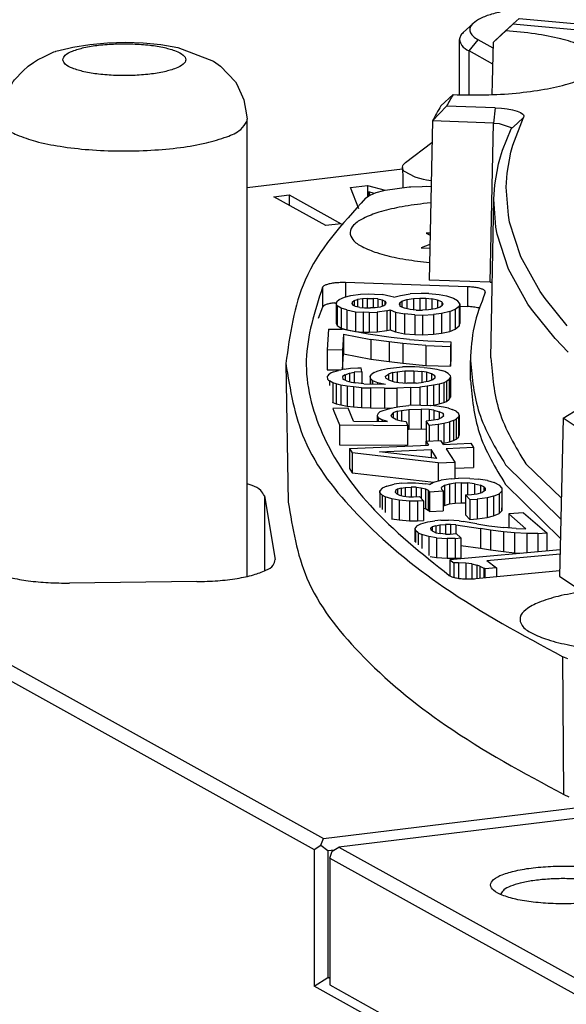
# Model space of a CAD drawing. Header units: inches. Extents: x -399 to 442, y -299 to 295.
# Tile 108 of 138: x 189 to 200, y 202 to 222. Entities that reach past the tile are written whole.
import ezdxf

# ---------------------------------------------------------------- set-up
doc = ezdxf.new("R2010")
doc.units = ezdxf.units.IN

# ---------------------------------------------------------------- blocks, each defined once
blk = doc.blocks.new('0515-2032_22__360', base_point=(246.048, 271.498))
at = {"color": 7, "linetype": 'Continuous'}
for p, q in [((246.17, 271.864), (246.268, 271.81)), ((246.269, 271.862), (246.17, 271.864)), ((246.264, 271.582), (246.048, 271.503)), ((246.048, 271.503), (246.262, 271.498))]:
    blk.add_line(p, q, dxfattribs=at)
blk = doc.blocks.new('E6992-26102_3__374', base_point=(235.812, 263.497))
at = {"color": 7, "linetype": 'Continuous'}
for p, q in [((237.558, 276.395), (237.974, 276.462)), ((237.974, 276.462), (238.402, 276.501)), ((238.402, 276.501), (238.839, 276.513)), ((238.839, 276.513), (239.276, 276.498)), ((239.276, 276.498), (239.703, 276.456)), ((239.703, 276.456), (240.117, 276.385)), ((236.866, 276.167), (237.1, 276.28)), ((237.1, 276.28), (237.133, 276.291)), ((237.133, 276.291), (237.143, 276.295)), ((237.143, 276.295), (237.465, 276.372)), ((237.465, 276.372), (237.558, 276.395)), ((240.117, 276.385), (240.985, 276.049)), ((236.469, 275.933), (236.598, 276.016)), ((236.598, 276.016), (236.701, 276.085)), ((236.701, 276.085), (236.866, 276.167)), ((240.985, 276.049), (241.157, 275.933)), ((236.138, 275.6), (236.351, 275.816)), ((236.351, 275.816), (236.469, 275.933)), ((241.157, 275.933), (241.528, 275.546)), ((235.902, 275.108), (236.096, 275.546)), ((236.096, 275.546), (236.112, 275.566)), ((236.112, 275.566), (236.138, 275.6)), ((241.528, 275.546), (241.56, 275.492)), ((241.56, 275.492), (241.724, 275.108)), ((235.872, 274.927), (235.902, 275.108)), ((241.724, 275.108), (241.794, 274.747)), ((235.812, 274.64), (235.872, 274.927)), ((235.812, 274.64), (235.812, 263.534)), ((241.794, 274.747), (241.812, 274.64)), ((241.812, 263.497), (241.812, 274.64))]:
    blk.add_line(p, q, dxfattribs=at)
at = {"color": 1, "linetype": 'Continuous'}
for points, knots in [([(237.312, 276.089), (237.329, 276.049), (237.374, 275.946), (237.581, 275.864), (237.849, 275.783), (238.204, 275.729), (238.603, 275.699), (239.02, 275.699), (239.42, 275.729), (239.772, 275.783), (240.049, 275.864), (240.237, 275.946), (240.34, 276.089), (240.237, 276.232), (240.049, 276.313), (239.772, 276.395), (239.42, 276.449), (239.02, 276.478), (238.603, 276.478), (238.204, 276.449), (237.849, 276.395), (237.581, 276.313), (237.374, 276.232), (237.329, 276.128), (237.312, 276.089)], [0, 0, 0, 0, 0.125121, 0.328982, 0.620777, 0.98488, 1.395712, 1.822656, 2.233487, 2.597591, 2.889385, 3.093247, 3.218367, 3.343487, 3.54735, 3.839144, 4.203247, 4.614079, 5.041023, 5.451855, 5.815957, 6.107753, 6.311614, 6.436735, 6.436735, 6.436735, 6.436735]), ([(235.812, 274.64), (235.839, 274.57), (235.907, 274.39), (236.244, 274.232), (236.687, 274.078), (237.28, 273.964), (237.964, 273.886), (238.705, 273.856), (239.452, 273.873), (240.157, 273.937), (240.781, 274.041), (241.268, 274.188), (241.639, 274.337), (241.757, 274.514), (241.804, 274.583)], [0, 0, 0, 0, 0.219315, 0.559504, 1.042906, 1.652621, 2.355911, 3.111437, 3.873578, 4.596185, 5.236305, 5.758232, 6.139383, 6.386162, 6.386162, 6.386162, 6.386162])]:
    blk.add_open_spline(points, degree=3, knots=knots, dxfattribs=at)
at = {"color": 7, "linetype": 'Continuous'}
blk.add_open_spline([(241.804, 274.583), (241.806, 274.593), (241.811, 274.611), (241.812, 274.63), (241.812, 274.64)], degree=3, knots=[0, 0, 0, 0, 0.02880686, 0.05710033, 0.05710033, 0.05710033, 0.05710033], dxfattribs=at)
blk = doc.blocks.new('N2390-20301_6__387', base_point=(245.593, 270.802))
at = {"color": 7, "linetype": 'Continuous'}
for p, q in [((248.289, 276.958), (248.295, 276.963)), ((248.295, 276.963), (248.44, 277.095)), ((248.44, 277.095), (264.268, 275.604)), ((245.665, 273.579), (246.314, 274.07)), ((245.612, 273.522), (245.665, 273.579)), ((245.593, 273.462), (245.606, 273.511)), ((245.593, 273.462), (245.6, 273.184)), ((245.596, 273.438), (245.593, 273.462)), ((245.631, 273.374), (245.596, 273.438)), ((245.606, 273.511), (245.612, 273.522)), ((245.642, 273.363), (245.631, 273.374)), ((245.905, 273.224), (245.642, 273.363)), ((245.6, 273.184), (245.605, 272.973)), ((245.932, 273.215), (245.905, 273.224)), ((246.106, 273.168), (245.932, 273.215)), ((246.179, 273.153), (246.106, 273.168)), ((246.295, 273.133), (246.179, 273.153))]:
    blk.add_line(p, q, dxfattribs=at)
blk = doc.blocks.new('N2390-20301_5__388', base_point=(242.726, 257.967))
at = {"color": 7, "linetype": 'Continuous'}
for p, q in [((248.287, 276.958), (248.001, 276.696)), ((248.111, 276.792), (248.287, 276.958)), ((273.08, 274.622), (248.287, 276.958)), ((248.111, 276.792), (247.811, 276.518)), ((247.811, 276.518), (248.001, 276.696)), ((247.789, 275.548), (247.811, 276.518)), ((247.782, 275.237), (247.789, 275.548)), ((246.532, 274.965), (246.831, 275.237)), ((246.668, 274.953), (246.325, 274.596)), ((247.853, 274.913), (246.668, 274.953)), ((247.853, 274.913), (248.006, 274.904)), ((248.006, 274.904), (248.08, 274.897)), ((248.08, 274.897), (248.15, 274.887)), ((248.15, 274.887), (248.278, 274.864)), ((248.278, 274.864), (248.387, 274.834)), ((248.387, 274.834), (248.47, 274.8)), ((248.47, 274.8), (248.526, 274.762)), ((246.325, 274.596), (246.246, 270.716)), ((247.813, 274.545), (246.325, 274.596)), ((247.813, 274.545), (247.955, 274.535)), ((247.955, 274.535), (248.241, 274.439)), ((248.285, 274.002), (248.547, 274.681)), ((248.526, 274.762), (248.543, 274.742)), ((248.543, 274.742), (248.552, 274.721)), ((248.552, 274.721), (248.547, 274.681)), ((248.033, 273.882), (248.244, 274.401)), ((248.241, 274.439), (248.247, 274.425)), ((248.247, 274.425), (248.244, 274.401)), ((247.981, 273.719), (248.033, 273.882)), ((248.148, 273.322), (248.239, 273.832)), ((248.239, 273.832), (248.285, 274.002)), ((247.935, 273.548), (247.981, 273.719)), ((247.843, 273.035), (247.935, 273.548)), ((248.126, 272.981), (248.148, 273.322)), ((244.897, 272.829), (244.954, 272.849)), ((244.954, 272.849), (245.141, 272.902)), ((245.141, 272.902), (245.175, 272.909)), ((245.175, 272.909), (245.754, 272.988)), ((245.754, 272.988), (245.798, 272.991)), ((245.798, 272.991), (246.071, 273.001)), ((246.071, 273.001), (246.17, 273.002)), ((246.17, 273.002), (246.292, 272.999)), ((247.82, 272.688), (247.843, 273.035)), ((248.175, 272.3), (248.126, 272.981)), ((244.694, 272.711), (244.776, 272.772)), ((244.776, 272.772), (244.793, 272.781)), ((244.793, 272.781), (244.897, 272.829)), ((247.751, 268.825), (247.82, 272.688)), ((247.87, 272.007), (247.82, 272.688)), ((246.284, 272.598), (246.105, 272.58)), ((248.207, 272.13), (248.175, 272.3)), ((248.483, 271.281), (248.207, 272.13)), ((247.902, 271.836), (247.87, 272.007)), ((248.179, 270.982), (247.902, 271.836)), ((246.037, 271.167), (246.255, 271.144)), ((248.952, 270.437), (248.483, 271.281)), ((248.651, 270.134), (248.179, 270.982)), ((247.736, 270.666), (246.246, 270.716)), ((247.181, 270.554), (244.206, 270.655)), ((247.736, 270.666), (247.784, 270.663)), ((243.998, 270.198), (244.05, 270.246)), ((244.05, 270.246), (244.179, 270.302)), ((244.179, 270.302), (244.339, 270.338)), ((244.339, 270.338), (244.575, 270.372)), ((244.37, 270.181), (244.418, 270.219)), ((244.418, 270.219), (244.501, 270.247)), ((244.418, 270.219), (244.418, 270.088)), ((244.619, 270.264), (244.501, 270.247)), ((244.501, 270.247), (244.501, 270.063)), ((244.575, 270.372), (244.764, 270.378)), ((244.734, 270.272), (244.619, 270.264)), ((244.619, 270.264), (244.619, 270.045)), ((244.734, 270.272), (244.884, 270.269)), ((244.734, 270.272), (244.734, 270.038)), ((244.764, 270.378), (244.914, 270.375)), ((244.993, 270.257), (244.884, 270.269)), ((244.884, 270.269), (244.884, 270.041)), ((244.914, 270.375), (245.098, 270.362)), ((244.993, 270.257), (245.1, 270.235)), ((244.993, 270.257), (244.993, 270.053)), ((245.312, 270.319), (245.098, 270.362)), ((245.1, 270.235), (245.1, 270.078)), ((245.1, 270.235), (245.166, 270.205)), ((245.381, 270.298), (245.312, 270.319)), ((245.381, 270.298), (245.544, 270.344)), ((245.529, 270.159), (245.58, 270.207)), ((245.544, 270.344), (245.78, 270.378)), ((245.58, 270.207), (245.703, 270.243)), ((245.58, 270.207), (245.58, 270.056)), ((245.703, 270.243), (245.861, 270.269)), ((245.703, 270.243), (245.703, 270.017)), ((246.047, 270.392), (245.78, 270.378)), ((245.861, 270.269), (246.014, 270.276)), ((245.861, 270.269), (245.861, 269.992)), ((246.014, 270.276), (246.014, 269.984)), ((246.014, 270.276), (246.163, 270.273)), ((246.234, 270.389), (246.047, 270.392)), ((246.163, 270.273), (246.31, 270.261)), ((246.163, 270.273), (246.163, 269.987)), ((246.234, 270.389), (246.49, 270.364)), ((246.451, 270.229), (246.31, 270.261)), ((246.31, 270.261), (246.31, 270.003)), ((246.451, 270.229), (246.451, 270.034)), ((246.552, 270.188), (246.451, 270.229)), ((246.49, 270.364), (246.669, 270.332)), ((246.669, 270.332), (246.842, 270.28)), ((246.842, 270.28), (246.938, 270.22)), ((246.99, 270.141), (246.938, 270.22)), ((249.069, 270.269), (248.952, 270.437)), ((249.613, 269.603), (249.069, 270.269)), ((243.644, 270.059), (243.537, 269.784)), ((243.93, 270.161), (243.989, 270.165)), ((243.998, 270.198), (243.982, 270.14)), ((244.005, 270.091), (243.982, 270.14)), ((243.982, 270.14), (243.982, 269.657)), ((244.101, 270.031), (244.005, 270.091)), ((244.005, 270.091), (244.005, 269.608)), ((244.101, 270.031), (244.101, 269.548)), ((244.239, 269.989), (244.101, 270.031)), ((244.239, 269.989), (244.239, 269.506)), ((244.239, 269.989), (244.452, 269.946)), ((244.37, 270.181), (244.358, 270.143)), ((244.358, 270.143), (244.385, 270.103)), ((244.37, 270.181), (244.37, 270.126)), ((244.451, 270.073), (244.385, 270.103)), ((244.558, 270.051), (244.451, 270.073)), ((244.558, 270.051), (244.667, 270.039)), ((244.667, 270.039), (244.817, 270.037)), ((244.932, 270.044), (244.817, 270.037)), ((245.05, 270.061), (244.932, 270.044)), ((245.211, 269.971), (244.976, 269.936)), ((245.133, 270.089), (245.05, 270.061)), ((245.133, 270.089), (245.181, 270.127)), ((245.166, 270.205), (245.192, 270.166)), ((245.166, 270.205), (245.166, 270.115)), ((245.192, 270.166), (245.181, 270.127)), ((245.211, 269.971), (245.292, 269.988)), ((245.211, 269.971), (245.211, 269.488)), ((245.292, 269.988), (245.428, 269.937)), ((245.292, 269.988), (245.292, 269.505)), ((245.518, 270.12), (245.529, 270.159)), ((245.518, 270.12), (245.541, 270.071)), ((245.529, 270.159), (245.529, 270.097)), ((245.642, 270.03), (245.541, 270.071)), ((245.784, 269.998), (245.642, 270.03)), ((245.93, 269.986), (245.784, 269.998)), ((245.93, 269.986), (246.08, 269.983)), ((246.232, 269.99), (246.08, 269.983)), ((246.39, 270.016), (246.232, 269.99)), ((246.514, 270.053), (246.39, 270.016)), ((246.565, 270.1), (246.514, 270.053)), ((246.552, 270.188), (246.552, 270.089)), ((246.552, 270.188), (246.576, 270.139)), ((246.576, 270.139), (246.565, 270.1)), ((246.748, 269.951), (246.876, 270.007)), ((246.876, 270.007), (246.973, 270.083)), ((246.876, 270.007), (246.876, 269.524)), ((246.99, 270.141), (246.973, 270.083)), ((246.973, 270.083), (246.973, 269.6)), ((246.99, 270.141), (246.99, 269.658)), ((246.99, 270.078), (247.181, 270.071)), ((247.454, 270.038), (247.466, 270.034)), ((248.67, 270.107), (248.651, 270.134)), ((248.769, 269.965), (248.67, 270.107)), ((244.452, 269.946), (244.637, 269.933)), ((244.452, 269.946), (244.452, 269.463)), ((244.786, 269.93), (244.637, 269.933)), ((244.637, 269.933), (244.637, 269.45)), ((244.786, 269.93), (244.976, 269.936)), ((244.786, 269.93), (244.786, 269.447)), ((244.976, 269.936), (244.976, 269.453)), ((245.428, 269.937), (245.641, 269.894)), ((245.428, 269.937), (245.428, 269.454)), ((245.641, 269.894), (245.641, 269.411)), ((245.897, 269.87), (245.641, 269.894)), ((245.897, 269.87), (245.897, 269.387)), ((245.897, 269.87), (246.084, 269.866)), ((246.084, 269.866), (246.351, 269.88)), ((246.084, 269.866), (246.084, 269.383)), ((246.547, 269.906), (246.351, 269.88)), ((246.351, 269.88), (246.351, 269.398)), ((246.748, 269.951), (246.547, 269.906)), ((246.547, 269.906), (246.547, 269.423)), ((246.748, 269.951), (246.748, 269.468)), ((249.316, 269.295), (248.769, 269.965)), ((243.791, 269.519), (243.758, 269.015)), ((243.791, 269.519), (244.128, 269.518)), ((243.982, 269.657), (244.005, 269.608)), ((244.005, 269.608), (244.101, 269.548)), ((244.101, 269.548), (244.239, 269.506)), ((244.758, 269.399), (244.128, 269.518)), ((244.239, 269.506), (244.452, 269.463)), ((244.976, 269.453), (245.211, 269.488)), ((245.211, 269.488), (245.292, 269.505)), ((245.292, 269.505), (245.428, 269.454)), ((246.748, 269.468), (246.876, 269.524)), ((246.876, 269.524), (246.973, 269.6)), ((246.973, 269.6), (246.99, 269.658)), ((244.158, 269.401), (244.133, 269.013)), ((244.158, 269.401), (244.825, 269.272)), ((244.158, 269.401), (244.158, 268.918)), ((244.452, 269.463), (244.637, 269.45)), ((244.637, 269.45), (244.786, 269.447)), ((245.315, 269.318), (244.758, 269.399)), ((244.786, 269.447), (244.976, 269.453)), ((244.825, 269.272), (244.825, 268.789)), ((245.271, 269.212), (244.825, 269.272)), ((245.762, 269.268), (245.315, 269.318)), ((245.428, 269.454), (245.641, 269.411)), ((245.641, 269.411), (245.897, 269.387)), ((245.762, 269.268), (246.21, 269.237)), ((245.897, 269.387), (246.084, 269.383)), ((246.084, 269.383), (246.351, 269.398)), ((246.351, 269.398), (246.547, 269.423)), ((246.547, 269.423), (246.748, 269.468)), ((249.635, 268.963), (249.316, 269.295)), ((243.758, 269.015), (243.758, 268.532)), ((244.133, 269.013), (243.758, 269.015)), ((244.133, 269.013), (244.133, 268.537)), ((245.606, 269.172), (245.271, 269.212)), ((245.271, 269.212), (245.271, 268.729)), ((246.165, 269.121), (245.606, 269.172)), ((245.606, 269.172), (245.606, 268.689)), ((246.165, 269.121), (246.764, 269.099)), ((246.165, 269.121), (246.165, 268.638)), ((246.21, 269.237), (246.772, 269.215)), ((246.772, 269.215), (246.764, 269.099)), ((246.764, 269.099), (246.764, 268.616)), ((246.772, 269.215), (246.772, 268.732)), ((244.133, 268.537), (244.158, 268.918)), ((244.158, 268.918), (244.825, 268.789)), ((244.825, 268.789), (245.271, 268.729)), ((242.751, 268.683), (242.812, 265.303)), ((243.758, 268.532), (244.1, 268.53)), ((244.177, 268.546), (244.032, 268.516)), ((244.177, 268.546), (244.324, 268.568)), ((244.324, 268.568), (244.509, 268.579)), ((244.509, 268.579), (244.584, 268.58)), ((244.601, 268.483), (244.584, 268.58)), ((244.974, 268.497), (245.081, 268.528)), ((245.081, 268.528), (245.226, 268.559)), ((245.226, 268.559), (245.373, 268.58)), ((245.271, 268.729), (245.606, 268.689)), ((245.373, 268.58), (245.594, 268.602)), ((245.894, 268.605), (245.594, 268.602)), ((245.606, 268.689), (246.165, 268.638)), ((246.122, 268.588), (245.894, 268.605)), ((246.122, 268.588), (246.275, 268.571)), ((246.165, 268.638), (246.764, 268.616)), ((246.275, 268.571), (246.43, 268.543)), ((246.43, 268.543), (246.547, 268.515)), ((246.764, 268.616), (246.772, 268.732)), ((247.25, 268.274), (247.25, 268.757)), ((243.773, 268.386), (243.758, 268.367)), ((243.758, 268.367), (243.769, 268.299)), ((243.769, 268.299), (243.791, 268.28)), ((243.788, 268.406), (243.773, 268.386)), ((243.855, 268.455), (243.788, 268.406)), ((243.925, 268.485), (243.855, 268.455)), ((243.925, 268.485), (244.032, 268.516)), ((244.201, 268.411), (244.132, 268.371)), ((244.132, 268.371), (244.144, 268.303)), ((244.226, 268.265), (244.144, 268.303)), ((244.201, 268.411), (244.306, 268.451)), ((244.201, 268.411), (244.201, 268.277)), ((244.306, 268.451), (244.415, 268.471)), ((244.306, 268.451), (244.306, 268.24)), ((244.601, 268.483), (244.415, 268.471)), ((244.415, 268.471), (244.415, 268.217)), ((244.601, 268.483), (244.601, 268.197)), ((244.808, 268.369), (244.837, 268.418)), ((244.817, 268.321), (244.808, 268.369)), ((244.808, 268.369), (244.808, 268.188)), ((244.817, 268.321), (244.817, 268.188)), ((244.862, 268.273), (244.817, 268.321)), ((244.904, 268.467), (244.837, 268.418)), ((244.904, 268.467), (244.974, 268.497)), ((245.183, 268.373), (245.25, 268.423)), ((245.191, 268.325), (245.183, 268.373)), ((245.191, 268.325), (245.275, 268.277)), ((245.355, 268.463), (245.25, 268.423)), ((245.25, 268.423), (245.25, 268.292)), ((245.355, 268.463), (245.464, 268.484)), ((245.355, 268.463), (245.355, 268.252)), ((245.464, 268.484), (245.648, 268.505)), ((245.464, 268.484), (245.464, 268.229)), ((245.648, 268.505), (245.873, 268.508)), ((245.648, 268.505), (245.648, 268.209)), ((245.873, 268.508), (246.064, 268.49)), ((245.873, 268.508), (245.873, 268.206)), ((246.179, 268.472), (246.064, 268.49)), ((246.064, 268.49), (246.064, 268.223)), ((246.298, 268.435), (246.179, 268.472)), ((246.179, 268.472), (246.179, 268.242)), ((246.324, 268.289), (246.218, 268.249)), ((246.382, 268.387), (246.298, 268.435)), ((246.298, 268.435), (246.298, 268.28)), ((246.324, 268.289), (246.39, 268.339)), ((246.382, 268.387), (246.382, 268.333)), ((246.39, 268.339), (246.382, 268.387)), ((246.627, 268.487), (246.547, 268.515)), ((246.711, 268.44), (246.627, 268.487)), ((246.736, 268.294), (246.669, 268.245)), ((246.756, 268.392), (246.711, 268.44)), ((246.736, 268.294), (246.765, 268.343)), ((246.736, 268.294), (246.736, 267.811)), ((246.756, 268.392), (246.765, 268.343)), ((246.765, 268.343), (246.765, 267.86)), ((243.791, 268.28), (243.814, 268.26)), ((243.814, 268.26), (243.814, 268.146)), ((243.897, 268.213), (243.814, 268.26)), ((243.897, 268.213), (243.897, 267.73)), ((243.977, 268.185), (243.897, 268.213)), ((244.094, 268.157), (243.977, 268.185)), ((243.977, 268.185), (243.977, 267.702)), ((244.249, 268.129), (244.094, 268.157)), ((244.094, 268.157), (244.094, 267.674)), ((244.226, 268.265), (244.345, 268.228)), ((244.402, 268.112), (244.249, 268.129)), ((244.249, 268.129), (244.249, 267.647)), ((244.345, 268.228), (244.46, 268.21)), ((244.402, 268.112), (244.402, 267.629)), ((244.593, 268.095), (244.402, 268.112)), ((244.651, 268.192), (244.46, 268.21)), ((244.593, 268.095), (244.819, 268.087)), ((244.593, 268.095), (244.593, 267.612)), ((244.651, 268.192), (245.179, 268.179)), ((245.158, 268.082), (244.819, 268.087)), ((244.819, 268.087), (244.819, 267.605)), ((244.862, 268.273), (244.862, 268.187)), ((244.862, 268.273), (244.983, 268.225)), ((244.983, 268.225), (244.983, 268.184)), ((244.983, 268.225), (245.179, 268.179)), ((245.158, 268.082), (245.458, 268.085)), ((245.158, 268.082), (245.158, 267.599)), ((245.275, 268.277), (245.394, 268.24)), ((245.394, 268.24), (245.509, 268.222)), ((245.793, 268.099), (245.458, 268.085)), ((245.458, 268.085), (245.458, 267.626)), ((245.509, 268.222), (245.7, 268.205)), ((245.925, 268.207), (245.7, 268.205)), ((245.793, 268.099), (246.016, 268.111)), ((245.793, 268.099), (245.793, 267.665)), ((245.925, 268.207), (246.109, 268.229)), ((246.2, 268.133), (246.016, 268.111)), ((246.016, 268.111), (246.016, 267.671)), ((246.218, 268.249), (246.109, 268.229)), ((246.347, 268.154), (246.2, 268.133)), ((246.2, 268.133), (246.2, 267.663)), ((246.492, 268.184), (246.347, 268.154)), ((246.347, 268.154), (246.347, 267.671)), ((246.599, 268.215), (246.492, 268.184)), ((246.492, 268.184), (246.492, 267.702)), ((246.669, 268.245), (246.599, 268.215)), ((246.599, 268.215), (246.599, 267.732)), ((246.669, 268.245), (246.669, 267.762)), ((246.669, 267.762), (246.736, 267.811)), ((246.736, 267.811), (246.765, 267.86)), ((243.882, 267.738), (243.897, 267.73)), ((243.894, 267.584), (243.918, 267.526)), ((243.908, 267.584), (243.894, 267.584)), ((243.897, 267.73), (243.977, 267.702)), ((244.267, 267.594), (243.908, 267.584)), ((243.977, 267.702), (244.094, 267.674)), ((244.094, 267.674), (244.249, 267.647)), ((244.249, 267.647), (244.402, 267.629)), ((244.398, 267.275), (244.267, 267.594)), ((244.402, 267.629), (244.593, 267.612)), ((244.593, 267.612), (244.819, 267.605)), ((244.819, 267.605), (245.158, 267.599)), ((245.053, 267.518), (245.253, 267.582)), ((245.158, 267.599), (245.331, 267.601)), ((245.253, 267.582), (245.39, 267.615)), ((245.39, 267.615), (245.531, 267.638)), ((245.531, 267.638), (245.747, 267.664)), ((246.045, 267.672), (245.747, 267.664)), ((245.749, 267.566), (246.048, 267.574)), ((246.045, 267.672), (246.277, 267.659)), ((246.242, 267.56), (246.048, 267.574)), ((246.048, 267.574), (246.048, 267.091)), ((246.268, 267.659), (246.347, 267.671)), ((246.434, 267.644), (246.277, 267.659)), ((246.347, 267.671), (246.492, 267.702)), ((246.595, 267.619), (246.434, 267.644)), ((246.492, 267.702), (246.599, 267.732)), ((246.719, 267.593), (246.595, 267.619)), ((246.599, 267.732), (246.669, 267.762)), ((246.719, 267.593), (246.805, 267.566)), ((249.513, 267.353), (249.907, 267.597)), ((243.918, 267.526), (244.057, 267.188)), ((244.998, 267.467), (244.98, 267.418)), ((244.98, 267.418), (244.98, 267.271)), ((244.98, 267.418), (245, 267.37)), ((245.053, 267.518), (244.998, 267.467)), ((245, 267.37), (245.098, 267.314)), ((245, 267.37), (245, 267.271)), ((245.371, 267.478), (245.316, 267.427)), ((245.336, 267.379), (245.316, 267.427)), ((245.434, 267.323), (245.336, 267.379)), ((245.467, 267.519), (245.371, 267.478)), ((245.371, 267.478), (245.371, 267.359)), ((245.467, 267.519), (245.571, 267.542)), ((245.467, 267.519), (245.467, 267.314)), ((245.571, 267.542), (245.749, 267.566)), ((245.571, 267.542), (245.571, 267.286)), ((245.749, 267.566), (245.749, 267.083)), ((246.242, 267.56), (246.242, 267.285)), ((246.362, 267.544), (246.242, 267.56)), ((246.362, 267.544), (246.49, 267.508)), ((246.362, 267.544), (246.362, 267.302)), ((246.453, 267.322), (246.549, 267.364)), ((246.584, 267.462), (246.49, 267.508)), ((246.49, 267.508), (246.49, 267.338)), ((246.549, 267.364), (246.604, 267.414)), ((246.604, 267.414), (246.584, 267.462)), ((246.584, 267.462), (246.584, 267.396)), ((246.9, 267.52), (246.805, 267.566)), ((246.9, 267.52), (246.957, 267.472)), ((246.959, 267.375), (246.904, 267.325)), ((246.977, 267.424), (246.957, 267.472)), ((246.977, 267.424), (246.959, 267.375)), ((246.959, 267.375), (246.959, 266.892)), ((246.977, 267.424), (246.977, 266.941)), ((249.513, 267.353), (249.423, 263.5)), ((250.025, 267.012), (249.513, 267.353)), ((244.057, 267.188), (245.721, 267.175)), ((244.057, 267.188), (244.057, 266.705)), ((244.398, 267.275), (245.23, 267.269)), ((245.23, 267.269), (245.098, 267.314)), ((245.098, 267.314), (245.098, 267.27)), ((245.434, 267.323), (245.562, 267.288)), ((245.562, 267.288), (245.682, 267.272)), ((245.682, 267.272), (245.721, 267.175)), ((245.721, 267.175), (245.721, 266.692)), ((245.749, 267.083), (246.048, 267.091)), ((246.048, 267.091), (246.17, 267.082)), ((246.349, 267.3), (246.17, 267.275)), ((246.247, 267.18), (246.17, 267.275)), ((246.17, 267.275), (246.17, 266.792)), ((246.247, 267.18), (246.463, 267.205)), ((246.247, 267.18), (246.247, 266.794)), ((246.453, 267.322), (246.349, 267.3)), ((246.463, 267.205), (246.604, 267.228)), ((246.463, 267.205), (246.463, 266.804)), ((246.604, 267.228), (246.741, 267.262)), ((246.604, 267.228), (246.604, 266.746)), ((246.841, 267.294), (246.741, 267.262)), ((246.741, 267.262), (246.741, 266.779)), ((246.841, 267.294), (246.904, 267.325)), ((246.841, 267.294), (246.841, 266.811)), ((246.904, 267.325), (246.904, 266.842)), ((245.721, 267.079), (245.749, 267.083)), ((246.904, 266.842), (246.959, 266.892)), ((246.959, 266.892), (246.977, 266.941)), ((244.057, 266.705), (245.721, 266.692)), ((244.302, 266.611), (246.225, 266.695)), ((244.302, 266.611), (244.302, 266.128)), ((244.302, 266.611), (244.37, 266.506)), ((246.162, 266.791), (246.532, 266.807)), ((246.162, 266.791), (246.162, 266.692)), ((246.162, 266.791), (246.225, 266.695)), ((246.594, 266.711), (246.532, 266.807)), ((246.575, 266.741), (246.604, 266.746)), ((246.594, 266.711), (247.26, 266.74)), ((246.604, 266.746), (246.741, 266.779)), ((247.328, 266.635), (246.663, 266.606)), ((246.741, 266.779), (246.841, 266.811)), ((246.841, 266.811), (246.904, 266.842)), ((247.26, 266.74), (247.328, 266.635)), ((247.328, 266.635), (247.328, 266.152)), ((246.468, 266.263), (244.37, 266.506)), ((244.37, 266.506), (244.37, 266.023)), ((245.036, 266.535), (246.293, 266.59)), ((246.436, 266.37), (245.036, 266.535)), ((246.436, 266.37), (246.293, 266.59)), ((246.293, 266.59), (246.293, 266.387)), ((246.663, 266.606), (246.874, 266.28)), ((244.302, 266.128), (244.37, 266.023)), ((246.468, 266.263), (246.874, 266.28)), ((246.468, 266.263), (246.468, 265.823)), ((246.874, 266.28), (246.874, 265.883)), ((246.874, 266.132), (247.328, 266.152)), ((248.108, 266.218), (249.456, 264.893)), ((248.601, 266.24), (249.467, 265.403)), ((244.37, 266.023), (246.357, 265.793)), ((246.779, 265.877), (246.961, 265.888)), ((247.234, 265.885), (246.961, 265.888)), ((245.099, 265.647), (245.04, 265.584)), ((245.211, 265.694), (245.099, 265.647)), ((245.211, 265.694), (245.396, 265.745)), ((245.57, 265.765), (245.396, 265.745)), ((245.562, 265.645), (245.663, 265.661)), ((245.57, 265.765), (245.716, 265.774)), ((245.663, 265.661), (245.81, 265.67)), ((245.663, 265.661), (245.663, 265.445)), ((245.716, 265.774), (245.908, 265.775)), ((245.928, 265.667), (245.81, 265.67)), ((245.81, 265.67), (245.81, 265.435)), ((245.908, 265.775), (246.161, 265.751)), ((245.928, 265.667), (246.054, 265.654)), ((245.928, 265.667), (245.928, 265.438)), ((246.054, 265.654), (246.054, 265.397)), ((246.054, 265.654), (246.153, 265.63)), ((246.251, 265.736), (246.161, 265.751)), ((246.251, 265.736), (246.354, 265.792)), ((246.354, 265.792), (246.54, 265.843)), ((246.779, 265.877), (246.54, 265.843)), ((246.622, 265.708), (246.546, 265.664)), ((246.552, 265.615), (246.546, 265.664)), ((246.742, 265.746), (246.622, 265.708)), ((246.622, 265.708), (246.622, 265.225)), ((246.88, 265.764), (246.742, 265.746)), ((246.742, 265.746), (246.742, 265.263)), ((247.026, 265.773), (246.88, 265.764)), ((246.88, 265.764), (246.88, 265.281)), ((247.026, 265.773), (247.181, 265.772)), ((247.026, 265.773), (247.026, 265.29)), ((247.352, 265.752), (247.181, 265.772)), ((247.181, 265.772), (247.181, 265.483)), ((247.234, 265.885), (247.442, 265.867)), ((247.352, 265.752), (247.352, 265.498)), ((247.352, 265.752), (247.496, 265.721)), ((247.667, 265.831), (247.442, 265.867)), ((247.575, 265.676), (247.496, 265.721)), ((247.496, 265.721), (247.496, 265.531)), ((247.575, 265.676), (247.609, 265.638)), ((247.575, 265.676), (247.575, 265.565)), ((247.667, 265.831), (247.827, 265.781)), ((247.968, 265.71), (247.827, 265.781)), ((248.019, 265.653), (247.968, 265.71)), ((248.019, 265.653), (248.014, 265.573)), ((248.019, 265.653), (248.019, 265.17)), ((248.108, 265.735), (249.444, 264.421)), ((245.04, 265.584), (245.04, 265.183)), ((245.046, 265.534), (245.04, 265.584)), ((245.046, 265.534), (245.096, 265.477)), ((245.046, 265.534), (245.046, 265.178)), ((245.096, 265.477), (245.096, 265.128)), ((245.175, 265.432), (245.096, 265.477)), ((245.336, 265.382), (245.175, 265.432)), ((245.175, 265.432), (245.175, 265.05)), ((245.422, 265.587), (245.419, 265.547)), ((245.419, 265.547), (245.453, 265.509)), ((245.47, 265.619), (245.422, 265.587)), ((245.422, 265.587), (245.422, 265.544)), ((245.453, 265.509), (245.524, 265.473)), ((245.562, 265.645), (245.47, 265.619)), ((245.47, 265.619), (245.47, 265.501)), ((245.524, 265.473), (245.622, 265.449)), ((245.562, 265.645), (245.562, 265.464)), ((245.622, 265.449), (245.749, 265.437)), ((245.749, 265.437), (245.867, 265.434)), ((245.867, 265.434), (246.013, 265.443)), ((246.106, 265.339), (246.013, 265.443)), ((246.153, 265.63), (246.153, 265.148)), ((246.153, 265.63), (246.223, 265.595)), ((246.257, 265.557), (246.223, 265.595)), ((246.223, 265.595), (246.223, 265.112)), ((246.257, 265.557), (246.586, 265.577)), ((246.257, 265.557), (246.257, 265.074)), ((246.552, 265.615), (246.586, 265.577)), ((246.586, 265.577), (246.586, 265.094)), ((247.134, 265.48), (247.28, 265.489)), ((247.134, 265.48), (247.236, 265.367)), ((247.134, 265.48), (247.134, 264.997)), ((247.28, 265.489), (247.418, 265.507)), ((247.418, 265.507), (247.539, 265.544)), ((247.657, 265.412), (247.418, 265.378)), ((247.614, 265.589), (247.539, 265.544)), ((247.609, 265.638), (247.614, 265.589)), ((247.609, 265.638), (247.609, 265.585)), ((247.814, 265.451), (247.657, 265.412)), ((247.657, 265.412), (247.657, 264.929)), ((247.814, 265.451), (247.955, 265.509)), ((247.814, 265.451), (247.814, 264.968)), ((247.955, 265.509), (248.014, 265.573)), ((247.955, 265.509), (247.955, 265.026)), ((248.014, 265.573), (248.014, 265.09)), ((245.516, 265.353), (245.336, 265.382)), ((245.336, 265.382), (245.336, 264.899)), ((245.769, 265.328), (245.516, 265.353)), ((245.516, 265.353), (245.516, 264.87)), ((245.96, 265.33), (245.769, 265.328)), ((245.769, 265.328), (245.769, 264.846)), ((246.106, 265.339), (245.96, 265.33)), ((245.96, 265.33), (245.96, 264.847)), ((246.106, 265.339), (246.106, 264.856)), ((246.586, 265.204), (246.622, 265.225)), ((246.622, 265.225), (246.742, 265.263)), ((246.742, 265.263), (246.88, 265.281)), ((246.88, 265.281), (247.026, 265.29)), ((247.026, 265.29), (247.134, 265.289)), ((247.236, 265.367), (247.418, 265.378)), ((247.236, 265.367), (247.236, 264.884)), ((247.418, 265.378), (247.418, 264.895)), ((248.014, 265.09), (248.019, 265.17)), ((246.106, 265.159), (246.153, 265.148)), ((246.153, 265.148), (246.223, 265.112)), ((246.223, 265.112), (246.257, 265.074)), ((246.257, 265.074), (246.586, 265.094)), ((247.134, 264.997), (247.236, 264.884)), ((247.418, 264.895), (247.657, 264.929)), ((247.657, 264.929), (247.814, 264.968)), ((247.814, 264.968), (247.955, 265.026)), ((247.955, 265.026), (248.014, 265.09)), ((248.545, 265.048), (248.186, 265.02)), ((248.602, 264.657), (248.186, 265.02)), ((248.186, 265.02), (248.186, 264.675)), ((248.545, 265.048), (249.111, 264.555)), ((245.326, 264.902), (245.336, 264.899)), ((245.336, 264.899), (245.516, 264.87)), ((245.516, 264.87), (245.769, 264.846)), ((245.769, 264.846), (245.96, 264.847)), ((245.942, 264.726), (245.898, 264.662)), ((245.942, 264.726), (246.043, 264.774)), ((245.96, 264.847), (246.106, 264.856)), ((246.043, 264.774), (246.216, 264.828)), ((246.216, 264.828), (246.385, 264.851)), ((246.279, 264.671), (246.318, 264.704)), ((246.405, 264.731), (246.318, 264.704)), ((246.318, 264.704), (246.318, 264.602)), ((246.528, 264.862), (246.385, 264.851)), ((246.405, 264.731), (246.502, 264.749)), ((246.405, 264.731), (246.405, 264.56)), ((246.502, 264.749), (246.646, 264.76)), ((246.502, 264.749), (246.502, 264.539)), ((246.528, 264.862), (246.719, 264.867)), ((246.764, 264.759), (246.646, 264.76)), ((246.646, 264.76), (246.646, 264.527)), ((246.977, 264.846), (246.719, 264.867)), ((246.764, 264.759), (246.764, 264.526)), ((246.894, 264.749), (246.764, 264.759)), ((246.894, 264.749), (247.5, 264.664)), ((246.894, 264.749), (246.894, 264.536)), ((246.977, 264.846), (247.07, 264.833)), ((247.408, 264.778), (247.07, 264.833)), ((247.236, 264.884), (247.418, 264.895)), ((247.408, 264.778), (247.698, 264.73)), ((247.698, 264.73), (248.06, 264.686)), ((245.898, 264.662), (245.915, 264.613)), ((245.898, 264.662), (245.898, 264.341)), ((245.915, 264.613), (245.915, 264.324)), ((245.979, 264.557), (245.915, 264.613)), ((245.979, 264.557), (245.979, 264.261)), ((245.979, 264.557), (246.069, 264.513)), ((246.069, 264.513), (246.069, 264.174)), ((246.241, 264.466), (246.069, 264.513)), ((246.241, 264.466), (246.241, 264.005)), ((246.427, 264.439), (246.241, 264.466)), ((246.279, 264.671), (246.285, 264.631)), ((246.328, 264.594), (246.285, 264.631)), ((246.407, 264.559), (246.328, 264.594)), ((246.407, 264.559), (246.511, 264.537)), ((246.64, 264.527), (246.511, 264.537)), ((246.64, 264.527), (246.758, 264.526)), ((246.758, 264.526), (246.902, 264.537)), ((247.02, 264.434), (246.902, 264.537)), ((247.744, 264.622), (247.5, 264.664)), ((247.5, 264.664), (247.5, 264.181)), ((248.059, 264.585), (247.744, 264.622)), ((247.744, 264.622), (247.744, 264.139)), ((248.059, 264.585), (248.059, 264.102)), ((248.328, 264.555), (248.059, 264.585)), ((248.365, 264.659), (248.06, 264.686)), ((248.328, 264.555), (248.328, 264.072)), ((248.623, 264.537), (248.328, 264.555)), ((248.365, 264.659), (248.602, 264.657)), ((248.896, 264.538), (248.623, 264.537)), ((248.623, 264.537), (248.623, 264.073)), ((248.896, 264.538), (249.111, 264.555)), ((248.896, 264.538), (248.896, 264.097)), ((249.111, 264.555), (249.111, 264.117)), ((246.427, 264.439), (246.686, 264.419)), ((246.427, 264.439), (246.427, 263.956)), ((246.876, 264.423), (246.686, 264.419)), ((246.686, 264.419), (246.686, 263.936)), ((246.876, 264.423), (247.02, 264.434)), ((246.876, 264.423), (246.876, 263.94)), ((247.02, 264.434), (247.02, 263.951)), ((247.02, 264.248), (247.5, 264.181)), ((246.267, 263.979), (246.427, 263.956)), ((249.438, 264.146), (246.746, 263.903)), ((247.5, 264.181), (247.744, 264.139)), ((247.649, 263.882), (249.436, 264.043)), ((247.744, 264.139), (248.059, 264.102)), ((248.059, 264.102), (248.328, 264.072)), ((248.328, 264.072), (248.503, 264.062)), ((246.427, 263.956), (246.686, 263.936)), ((246.686, 263.936), (246.876, 263.94)), ((246.746, 263.903), (246.845, 263.83)), ((246.746, 263.903), (246.746, 263.512)), ((246.964, 263.83), (246.845, 263.83)), ((246.845, 263.83), (246.845, 263.475)), ((246.876, 263.94), (247.02, 263.951)), ((247.142, 263.815), (246.964, 263.83)), ((246.964, 263.83), (246.964, 263.452)), ((247.286, 263.798), (247.142, 263.815)), ((247.142, 263.815), (247.142, 263.436)), ((247.286, 263.798), (247.406, 263.767)), ((247.286, 263.798), (247.286, 263.435)), ((247.478, 263.743), (247.406, 263.767)), ((247.406, 263.767), (247.406, 263.443)), ((247.478, 263.743), (247.576, 263.7)), ((247.478, 263.743), (247.478, 263.45)), ((247.649, 263.882), (247.884, 263.708)), ((247.382, 263.441), (249.426, 263.638)), ((247.576, 263.7), (247.576, 263.459)), ((247.6, 263.682), (247.576, 263.7)), ((247.884, 263.708), (247.6, 263.682)), ((247.6, 263.682), (247.6, 263.462)), ((247.884, 263.708), (247.884, 263.489)), ((249.423, 263.5), (249.99, 263.123)), ((249.623, 261.486), (249.503, 261.537)), ((249.53, 258.177), (249.65, 258.126))]:
    blk.add_line(p, q, dxfattribs=at)
at = {"color": 1, "linetype": 'Continuous'}
for p, q in [((247.853, 274.913), (247.813, 274.545)), ((247.736, 270.666), (247.813, 274.545)), ((248.247, 274.403), (248.396, 274.541)), ((248.396, 274.541), (248.547, 274.681)), ((248.244, 274.401), (248.247, 274.403)), ((243.644, 270.542), (243.644, 270.059)), ((244.206, 270.655), (244.206, 270.308)), ((247.181, 270.554), (247.181, 270.071)), ((249.53, 258.177), (249.503, 261.537))]:
    blk.add_line(p, q, dxfattribs=at)
at = {"color": 7, "linetype": 'Continuous'}
for points, knots in [([(246.831, 275.237), (247.089, 275.232), (247.601, 275.22), (248.345, 275.265), (249.024, 275.352), (249.598, 275.476), (250.027, 275.637), (250.322, 275.804), (250.432, 276.074), (250.23, 276.306), (249.901, 276.467), (249.414, 276.617), (248.802, 276.731), (248.351, 276.771), (248.111, 276.792)], [0, 0, 0, 0, 0.776421, 1.535602, 2.23272, 2.828022, 3.291313, 3.610437, 3.820963, 4.05872, 4.426684, 4.937679, 5.571798, 6.294955, 6.294955, 6.294955, 6.294955]), ([(246.831, 275.237), (246.802, 275.19), (246.746, 275.097), (246.694, 275.001), (246.668, 274.953)], [0, 0, 0, 0, 0.1647772, 0.3271097, 0.3271097, 0.3271097, 0.3271097]), ([(246.532, 274.965), (246.496, 274.904), (246.423, 274.783), (246.357, 274.658), (246.325, 274.596)], [0, 0, 0, 0, 0.2140907, 0.4241145, 0.4241145, 0.4241145, 0.4241145]), ([(244.694, 272.711), (244.12, 272.083), (243.064, 270.929), (242.849, 269.387), (242.751, 268.683)], [0, 0, 0, 0, 2.482382, 4.565984, 4.565984, 4.565984, 4.565984]), ([(246.105, 272.58), (245.908, 272.554), (245.542, 272.505), (245.05, 272.389), (244.672, 272.246), (244.415, 272.096), (244.283, 271.883), (244.392, 271.662), (244.639, 271.509), (245.002, 271.365), (245.483, 271.246), (245.843, 271.195), (246.037, 271.167)], [0, 0, 0, 0, 0.596809, 1.107916, 1.512743, 1.802778, 1.998496, 2.187813, 2.46572, 2.858131, 3.358485, 3.947175, 3.947175, 3.947175, 3.947175]), ([(243.644, 270.542), (243.455, 269.953), (243.077, 268.777), (243.573, 266.837), (244.832, 265.033), (246.06, 264.056), (246.736, 263.519)], [0, 0, 0, 0, 1.821852, 3.64262, 5.750908, 8.329644, 8.329644, 8.329644, 8.329644]), ([(244.206, 270.655), (244.162, 270.656), (244.076, 270.657), (243.951, 270.648), (243.839, 270.632), (243.749, 270.608), (243.68, 270.584), (243.654, 270.554), (243.644, 270.542)], [0, 0, 0, 0, 0.131903, 0.2594842, 0.3745588, 0.4700793, 0.5411373, 0.5873128, 0.5873128, 0.5873128, 0.5873128]), ([(247.613, 270.411), (247.613, 270.423), (247.616, 270.451), (247.568, 270.483), (247.504, 270.51), (247.412, 270.532), (247.302, 270.548), (247.223, 270.552), (247.181, 270.554)], [0, 0, 0, 0, 0.0334676, 0.0810274, 0.1527269, 0.2476059, 0.3608908, 0.4859139, 0.4859139, 0.4859139, 0.4859139]), ([(247.613, 270.411), (247.507, 270.139), (247.3, 269.606), (247.266, 269.036), (247.25, 268.757)], [0, 0, 0, 0, 0.86932, 1.702643, 1.702643, 1.702643, 1.702643]), ([(243.93, 270.161), (243.894, 270.156), (243.828, 270.147), (243.743, 270.123), (243.678, 270.099), (243.654, 270.07), (243.644, 270.059)], [0, 0, 0, 0, 0.1089224, 0.1990537, 0.2662243, 0.3103666, 0.3103666, 0.3103666, 0.3103666]), ([(247.454, 270.038), (247.412, 270.046), (247.322, 270.064), (247.23, 270.069), (247.181, 270.071)], [0, 0, 0, 0, 0.1283602, 0.2748159, 0.2748159, 0.2748159, 0.2748159]), ([(247.751, 268.825), (247.787, 268.382), (247.863, 267.454), (248.347, 266.657), (248.601, 266.24)], [0, 0, 0, 0, 1.312755, 2.754436, 2.754436, 2.754436, 2.754436]), ([(242.751, 268.683), (242.855, 268.047), (243.083, 266.665), (244.565, 264.81), (246.714, 263.039), (248.514, 262.069), (249.503, 261.537)], [0, 0, 0, 0, 1.906562, 4.14185, 6.897213, 10.255581, 10.255581, 10.255581, 10.255581]), ([(247.25, 268.757), (247.292, 268.322), (247.381, 267.411), (247.858, 266.628), (248.108, 266.218)], [0, 0, 0, 0, 1.292508, 2.711534, 2.711534, 2.711534, 2.711534]), ([(247.25, 268.274), (247.292, 267.84), (247.381, 266.928), (247.858, 266.145), (248.108, 265.735)], [0, 0, 0, 0, 1.292507, 2.711533, 2.711533, 2.711533, 2.711533]), ([(242.812, 265.303), (242.916, 264.668), (243.142, 263.291), (244.617, 261.441), (246.755, 259.676), (248.546, 258.708), (249.53, 258.177)], [0, 0, 0, 0, 1.900457, 4.127413, 6.871223, 10.214628, 10.214628, 10.214628, 10.214628]), ([(246.736, 263.519), (246.756, 263.508), (246.803, 263.482), (246.892, 263.46), (247, 263.442), (247.124, 263.433), (247.253, 263.431), (247.34, 263.437), (247.382, 263.441)], [0, 0, 0, 0, 0.0673782, 0.159647, 0.2723301, 0.398612, 0.5304212, 0.6592112, 0.6592112, 0.6592112, 0.6592112]), ([(249.99, 263.123), (249.789, 263.09), (249.425, 263.03), (248.952, 262.885), (248.63, 262.729), (248.425, 262.516), (248.504, 262.252), (248.776, 262.086), (249.17, 261.93), (249.707, 261.806), (250.346, 261.716), (251.054, 261.669), (251.787, 261.664), (252.277, 261.701), (252.518, 261.72)], [0, 0, 0, 0, 0.611497, 1.107308, 1.468181, 1.703355, 1.901642, 2.195172, 2.624611, 3.181516, 3.839315, 4.56196, 5.308204, 6.035005, 6.035005, 6.035005, 6.035005])]:
    blk.add_open_spline(points, degree=3, knots=knots, dxfattribs=at)
blk = doc.blocks.new('N2390-20304_adpater_plate__393', base_point=(243.82, 232.272))
at = {"color": 7, "linetype": 'Continuous'}
for p, q in [((251.067, 257.747), (244.047, 256.9)), ((243.82, 256.631), (243.881, 256.795)), ((243.881, 256.795), (244.047, 256.9)), ((244.047, 256.9), (255.331, 250.637)), ((243.82, 256.631), (255.128, 250.355)), ((243.82, 256.631), (243.82, 253.54)), ((247.996, 255.755), (247.996, 255.74)), ((243.82, 253.54), (250.202, 249.998))]:
    blk.add_line(p, q, dxfattribs=at)
for points, knots in [([(251.294, 255.975), (251.274, 256.022), (251.221, 256.145), (250.976, 256.241), (250.658, 256.338), (250.238, 256.401), (249.766, 256.437), (249.273, 256.437), (248.8, 256.401), (248.383, 256.338), (248.056, 256.241), (247.833, 256.145), (247.71, 255.975), (247.833, 255.806), (248.056, 255.71), (248.383, 255.613), (248.8, 255.55), (249.273, 255.514), (249.766, 255.514), (250.238, 255.55), (250.658, 255.613), (250.976, 255.71), (251.221, 255.806), (251.274, 255.929), (251.294, 255.975)], [0, 0, 0, 0, 0.148059, 0.389295, 0.734586, 1.165441, 1.651592, 2.15681, 2.64296, 3.073816, 3.419106, 3.660343, 3.808401, 3.95646, 4.197697, 4.542987, 4.973843, 5.459993, 5.965211, 6.451361, 6.882216, 7.227507, 7.468743, 7.616803, 7.616803, 7.616803, 7.616803]), ([(251.041, 255.761), (251.018, 255.796), (250.961, 255.884), (250.778, 255.96), (250.539, 256.034), (250.23, 256.087), (249.88, 256.122), (249.507, 256.133), (249.135, 256.12), (248.788, 256.084), (248.483, 256.03), (248.248, 255.955), (248.069, 255.879), (248.017, 255.79), (247.996, 255.755)], [0, 0, 0, 0, 0.122213, 0.310068, 0.567484, 0.883992, 1.242635, 1.622836, 2.002327, 2.358894, 2.672127, 2.925375, 3.108741, 3.227671, 3.227671, 3.227671, 3.227671])]:
    blk.add_open_spline(points, degree=3, knots=knots, dxfattribs=at)
blk = doc.blocks.new('N2390-20304__394', base_point=(243.82, 232.272))
blk.add_blockref('N2390-20304_adpater_plate__393', (243.82, 232.272))
blk = doc.blocks.new('N2390-20303_adapter_plate__395', base_point=(224.515, 243.423))
at = {"color": 7, "linetype": 'Continuous'}
for p, q in [((247.074, 276.75), (247.315, 276.974)), ((246.983, 275.232), (246.983, 276.577)), ((247.807, 276.37), (247.443, 276.572)), ((247.799, 275.98), (247.217, 276.303)), ((245.594, 273.422), (241.812, 272.965)), ((244.33, 272.974), (244.738, 273.023)), ((244.532, 272.451), (244.33, 272.974)), ((244.738, 273.023), (245.17, 272.908)), ((244.738, 273.023), (244.738, 272.743)), ((244.772, 272.866), (244.772, 272.768)), ((244.904, 272.831), (244.772, 272.866)), ((244.772, 272.866), (244.802, 272.785)), ((242.461, 272.748), (242.835, 272.793)), ((243.729, 272.044), (242.461, 272.748)), ((242.835, 272.793), (244.102, 272.089)), ((242.835, 272.793), (242.835, 272.541)), ((244.102, 272.089), (243.729, 272.044)), ((241.927, 265.709), (241.812, 265.75)), ((242.228, 265.458), (242.489, 263.907)), ((240.578, 263.367), (237.481, 263.332)), ((233.838, 262.566), (243.667, 257.111)), ((233.596, 262.306), (243.44, 256.842)), ((243.667, 257.111), (250.764, 257.968)), ((243.606, 256.947), (243.667, 257.111)), ((243.44, 256.842), (243.606, 256.947)), ((243.44, 256.842), (243.44, 253.51)), ((243.606, 256.947), (243.772, 256.811)), ((243.772, 256.811), (243.938, 256.831)), ((243.772, 256.811), (243.772, 253.72)), ((243.44, 253.51), (243.772, 253.72)), ((243.772, 253.72), (243.82, 253.726)), ((243.82, 253.693), (243.772, 253.72)), ((249.568, 250.109), (243.44, 253.51))]:
    blk.add_line(p, q, dxfattribs=at)
at = {"color": 1, "linetype": 'Continuous'}
for p, q in [((247.217, 276.303), (247.443, 276.572)), ((247.217, 275.228), (247.217, 276.303)), ((242.228, 265.458), (242.228, 263.63))]:
    blk.add_line(p, q, dxfattribs=at)
at = {"color": 7, "linetype": 'Continuous'}
for points, knots in [([(248.532, 277.346), (248.393, 277.327), (248.135, 277.291), (247.788, 277.205), (247.511, 277.114), (247.373, 277.016), (247.315, 276.974)], [0, 0, 0, 0, 0.419655, 0.781382, 1.072181, 1.286077, 1.286077, 1.286077, 1.286077]), ([(247.315, 276.974), (247.286, 276.943), (247.232, 276.886), (247.23, 276.759), (247.314, 276.651), (247.396, 276.601), (247.443, 276.572)], [0, 0, 0, 0, 0.1243224, 0.2272274, 0.3490985, 0.5155837, 0.5155837, 0.5155837, 0.5155837]), ([(247.074, 276.75), (247.048, 276.723), (246.999, 276.674), (246.988, 276.607), (246.983, 276.577)], [0, 0, 0, 0, 0.1098234, 0.2002727, 0.2002727, 0.2002727, 0.2002727]), ([(246.983, 276.577), (246.998, 276.527), (247.036, 276.404), (247.15, 276.341), (247.217, 276.303)], [0, 0, 0, 0, 0.1520709, 0.3721033, 0.3721033, 0.3721033, 0.3721033]), ([(242.228, 265.458), (242.202, 265.505), (242.135, 265.625), (242.006, 265.678), (241.927, 265.709)], [0, 0, 0, 0, 0.157286, 0.4019681, 0.4019681, 0.4019681, 0.4019681]), ([(235.396, 263.827), (235.423, 263.779), (235.492, 263.656), (235.741, 263.554), (236.066, 263.453), (236.49, 263.382), (236.97, 263.336), (237.308, 263.333), (237.481, 263.332)], [0, 0, 0, 0, 0.161026, 0.413386, 0.764591, 1.19924, 1.692031, 2.212282, 2.212282, 2.212282, 2.212282]), ([(240.578, 263.367), (240.75, 263.372), (241.081, 263.382), (241.544, 263.438), (241.942, 263.518), (242.231, 263.624), (242.452, 263.736), (242.479, 263.859), (242.489, 263.907)], [0, 0, 0, 0, 0.514708, 0.991329, 1.400608, 1.719878, 1.938993, 2.081093, 2.081093, 2.081093, 2.081093])]:
    blk.add_open_spline(points, degree=3, knots=knots, dxfattribs=at)
blk = doc.blocks.new('N2390-20303__396', base_point=(224.515, 243.423))
blk.add_blockref('N2390-20303_adapter_plate__395', (224.515, 243.423))
blk = doc.blocks.new('N2390-60301__401', base_point=(221.019, 205.486))
for name, p in [('N2390-20301_6__387', (245.593, 270.802)), ('N2390-20303__396', (224.515, 243.423)), ('N2390-20301_5__388', (242.726, 257.967)), ('E6992-26102_3__374', (235.812, 263.497)), ('N2390-20304__394', (243.82, 232.272)), ('0515-2032_22__360', (246.048, 271.498))]:
    blk.add_blockref(name, p)
blk = doc.blocks.new('N2494-90112__404', base_point=(64.875, -291.434))
blk.add_blockref('N2390-60301__401', (221.019, 205.486))
blk = doc.blocks.new('gen2', base_point=(303.75, 141.25))
blk.add_blockref('N2494-90112__404', (64.875, -291.434))

msp = doc.modelspace()

# ---------------------------------------------------------------- block references
at = {"xscale": 0.8, "yscale": 0.8, "zscale": 0.8}
msp.add_blockref('gen2', (243, 113), dxfattribs=at)

doc.saveas('drawing.dxf')
